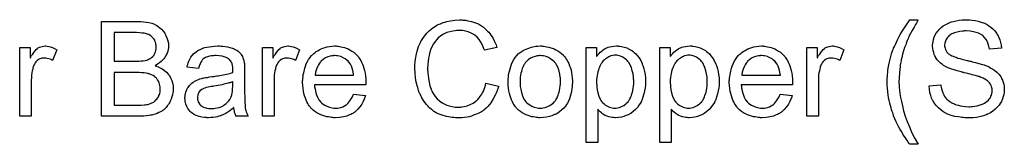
# Model space of a CAD drawing. Extents: x -1.6 to 9, y -2.8 to 5.2.
# Tile 187 of 197: x 7.081 to 7.914, y 2.225 to 2.33. Entities that reach past the tile are written whole.
import ezdxf

# ---------------------------------------------------------------- set-up
doc = ezdxf.new("R2010")
doc.units = 0
doc.layers.add('dfn6-15-57-c_document', color=1, linetype='CONTINUOUS')

msp = doc.modelspace()

# ---------------------------------------------------------------- linework, layer by layer
at = {"layer": 'dfn6-15-57-c_document', "color": 1}
for points in [[(7.182821, 2.328702), (7.183747, 2.328702), (7.185829, 2.32847), (7.188143, 2.328239), (7.190573, 2.327776), (7.193002, 2.327198), (7.195201, 2.326388), (7.195316, 2.326388), (7.195432, 2.326272), (7.196126, 2.325925), (7.197168, 2.325346), (7.198325, 2.324536), (7.199713, 2.323495), (7.201217, 2.322222), (7.202606, 2.320603), (7.203878, 2.318867), (7.203994, 2.318636), (7.204341, 2.317941), (7.20492, 2.317016), (7.205498, 2.315628), (7.206077, 2.314008), (7.206655, 2.312272), (7.207002, 2.310305), (7.207118, 2.308338), (7.207118, 2.308107), (7.207118, 2.307528), (7.207002, 2.306487), (7.206771, 2.305215), (7.206424, 2.30371), (7.205845, 2.302091), (7.205151, 2.300471), (7.204225, 2.298735), (7.20411, 2.298504), (7.203763, 2.298041), (7.203068, 2.297115), (7.202143, 2.29619), (7.200986, 2.295033), (7.199597, 2.29376), (7.197862, 2.292603), (7.195895, 2.291446), (7.196011, 2.291446), (7.196242, 2.291331), (7.196589, 2.291215), (7.197052, 2.290983), (7.19844, 2.290521), (7.20006, 2.289711), (7.201796, 2.288669), (7.203763, 2.287397), (7.205498, 2.285893), (7.207118, 2.284041), (7.207234, 2.28381), (7.207696, 2.283116), (7.208391, 2.282075), (7.209085, 2.280686), (7.209779, 2.278835), (7.210473, 2.276868), (7.210936, 2.274554), (7.211052, 2.272009), (7.211052, 2.271893), (7.211052, 2.271777), (7.211052, 2.271083), (7.210936, 2.269926), (7.210705, 2.268538), (7.210473, 2.266918), (7.21001, 2.265182), (7.209432, 2.263331), (7.208622, 2.26148), (7.208506, 2.261249), (7.208159, 2.26067), (7.207696, 2.25986), (7.207002, 2.258703), (7.206077, 2.257546), (7.205151, 2.256273), (7.203994, 2.255001), (7.202721, 2.253959), (7.202606, 2.253844), (7.202143, 2.253497), (7.201333, 2.253034), (7.200292, 2.252571), (7.199019, 2.251877), (7.197515, 2.251183), (7.195895, 2.250604), (7.193928, 2.250026), (7.193697, 2.250026), (7.193002, 2.249794), (7.191846, 2.249678), (7.190341, 2.249447), (7.18849, 2.249216), (7.186292, 2.248984), (7.183862, 2.248869), (7.181085, 2.248753), (7.150541, 2.248753), (7.150541, 2.328817), (7.182011, 2.328817), (7.182821, 2.328702)], [(7.455063, 2.33009), (7.456104, 2.329974), (7.457377, 2.329859), (7.45865, 2.329743), (7.460154, 2.329396), (7.463278, 2.328702), (7.466749, 2.32766), (7.468484, 2.326966), (7.470104, 2.326156), (7.471724, 2.325115), (7.473344, 2.324074), (7.473459, 2.323958), (7.473691, 2.323842), (7.474154, 2.323495), (7.474732, 2.322917), (7.47531, 2.322338), (7.47612, 2.321528), (7.47693, 2.320603), (7.477856, 2.319677), (7.478782, 2.31852), (7.479707, 2.317132), (7.480748, 2.315743), (7.481674, 2.314239), (7.482484, 2.312504), (7.483409, 2.310768), (7.484104, 2.308917), (7.484798, 2.306834), (7.474385, 2.304405), (7.474385, 2.30452), (7.474269, 2.304752), (7.474038, 2.305215), (7.473806, 2.305793), (7.473575, 2.306487), (7.473228, 2.307413), (7.472302, 2.309264), (7.471145, 2.311347), (7.469757, 2.313429), (7.468021, 2.315396), (7.46617, 2.317132), (7.465939, 2.317363), (7.465245, 2.317826), (7.464088, 2.318404), (7.462583, 2.319214), (7.460617, 2.319908), (7.458418, 2.320603), (7.455757, 2.321065), (7.452865, 2.321181), (7.451939, 2.321181), (7.451361, 2.321065), (7.450551, 2.321065), (7.449625, 2.32095), (7.447427, 2.320603), (7.444997, 2.32014), (7.442452, 2.31933), (7.439791, 2.318173), (7.437361, 2.316669), (7.437245, 2.316669), (7.43713, 2.316437), (7.43632, 2.315859), (7.435278, 2.314933), (7.434006, 2.313545), (7.432502, 2.311809), (7.431113, 2.309843), (7.42984, 2.307413), (7.428683, 2.304752), (7.428683, 2.304636), (7.428568, 2.304405), (7.428452, 2.304057), (7.428336, 2.303479), (7.428105, 2.302785), (7.427873, 2.301975), (7.427526, 2.300008), (7.427064, 2.297694), (7.426601, 2.295149), (7.426369, 2.292372), (7.426254, 2.289364), (7.426254, 2.289248), (7.426254, 2.288901), (7.426254, 2.288322), (7.426254, 2.287628), (7.426369, 2.286818), (7.426369, 2.285777), (7.426485, 2.28462), (7.426601, 2.283347), (7.426948, 2.28057), (7.427526, 2.277562), (7.428221, 2.274554), (7.429146, 2.271546), (7.429146, 2.27143), (7.429262, 2.271199), (7.429493, 2.270852), (7.429725, 2.270273), (7.430419, 2.268885), (7.43146, 2.267265), (7.432733, 2.265414), (7.434353, 2.263447), (7.436204, 2.261711), (7.438402, 2.260091), (7.438518, 2.260091), (7.438749, 2.259976), (7.439096, 2.259744), (7.439559, 2.259513), (7.440138, 2.259282), (7.440832, 2.258934), (7.442452, 2.25824), (7.444534, 2.257546), (7.446848, 2.256968), (7.449394, 2.256505), (7.452055, 2.256389), (7.452865, 2.256389), (7.453559, 2.256505), (7.454369, 2.256505), (7.455179, 2.25662), (7.457261, 2.257083), (7.459691, 2.257662), (7.462121, 2.258587), (7.464666, 2.25986), (7.465939, 2.260554), (7.467096, 2.26148), (7.467212, 2.261596), (7.467327, 2.261711), (7.467674, 2.262058), (7.468137, 2.262405), (7.4686, 2.262984), (7.469178, 2.263678), (7.469873, 2.264372), (7.470451, 2.265298), (7.471145, 2.266339), (7.471955, 2.267496), (7.472649, 2.268653), (7.473344, 2.270042), (7.473922, 2.271546), (7.474501, 2.273166), (7.475079, 2.274901), (7.475542, 2.276752), (7.486186, 2.274091), (7.486186, 2.273976), (7.486071, 2.273513), (7.485839, 2.272818), (7.485492, 2.271893), (7.485145, 2.270852), (7.484682, 2.269579), (7.484104, 2.268191), (7.483409, 2.266686), (7.48179, 2.263447), (7.479707, 2.260207), (7.478434, 2.258587), (7.477162, 2.256968), (7.475773, 2.255579), (7.474154, 2.254191), (7.474038, 2.254075), (7.473806, 2.253844), (7.473228, 2.253612), (7.472649, 2.253149), (7.471724, 2.252571), (7.470798, 2.251992), (7.469525, 2.251414), (7.468253, 2.250836), (7.466749, 2.250141), (7.465129, 2.249563), (7.463393, 2.248984), (7.461542, 2.248406), (7.459575, 2.247943), (7.457493, 2.247712), (7.455294, 2.24748), (7.45298, 2.247365), (7.451708, 2.247365), (7.450782, 2.24748), (7.449741, 2.24748), (7.448468, 2.247596), (7.44708, 2.247827), (7.44546, 2.248059), (7.442105, 2.248637), (7.438634, 2.249563), (7.435163, 2.250836), (7.433543, 2.251645), (7.431923, 2.252571), (7.431807, 2.252687), (7.431576, 2.252802), (7.431113, 2.253149), (7.43065, 2.253612), (7.429956, 2.254075), (7.429146, 2.254769), (7.428221, 2.255579), (7.427295, 2.256505), (7.426369, 2.257546), (7.425328, 2.258587), (7.423245, 2.261249), (7.421279, 2.264372), (7.419543, 2.267843), (7.419543, 2.267959), (7.419312, 2.268306), (7.419196, 2.268885), (7.418849, 2.269579), (7.418618, 2.270505), (7.41827, 2.271662), (7.417808, 2.272934), (7.417461, 2.274323), (7.417113, 2.275827), (7.416651, 2.277562), (7.416072, 2.281149), (7.415609, 2.285198), (7.415378, 2.289364), (7.415378, 2.289479), (7.415378, 2.289942), (7.415378, 2.290636), (7.415494, 2.291446), (7.415494, 2.292603), (7.415609, 2.29376), (7.415725, 2.295264), (7.415956, 2.296768), (7.416535, 2.300124), (7.417345, 2.303826), (7.418502, 2.307528), (7.420122, 2.311115), (7.420237, 2.311231), (7.420353, 2.311578), (7.420584, 2.312041), (7.421047, 2.312619), (7.42151, 2.313429), (7.422088, 2.314355), (7.423593, 2.316437), (7.42556, 2.318751), (7.427873, 2.321065), (7.430535, 2.323379), (7.433658, 2.325346), (7.433774, 2.325462), (7.434121, 2.325578), (7.434584, 2.325809), (7.435163, 2.326156), (7.436088, 2.326503), (7.437014, 2.32685), (7.438171, 2.327313), (7.439444, 2.327776), (7.440832, 2.328239), (7.442336, 2.328702), (7.445576, 2.329396), (7.449278, 2.329974), (7.453096, 2.330206), (7.454253, 2.330206), (7.455063, 2.33009)], [(7.841038, 2.33009), (7.840922, 2.329743), (7.840575, 2.329164), (7.840113, 2.328355), (7.839534, 2.327429), (7.838956, 2.326272), (7.837567, 2.323842), (7.836063, 2.321181), (7.834675, 2.31852), (7.833286, 2.315975), (7.832824, 2.314933), (7.832361, 2.313892), (7.832361, 2.313776), (7.832245, 2.313545), (7.832014, 2.313198), (7.831782, 2.312619), (7.831551, 2.311925), (7.831204, 2.311115), (7.830857, 2.31019), (7.83051, 2.309148), (7.829584, 2.306719), (7.828774, 2.304058), (7.827964, 2.301165), (7.827154, 2.298157), (7.827154, 2.298041), (7.827038, 2.297694), (7.826923, 2.297116), (7.826807, 2.296421), (7.826576, 2.295496), (7.82646, 2.294339), (7.826229, 2.293182), (7.825997, 2.291793), (7.825766, 2.290289), (7.825534, 2.288669), (7.825187, 2.285198), (7.824956, 2.281496), (7.82484, 2.277678), (7.82484, 2.277562), (7.82484, 2.277331), (7.82484, 2.276984), (7.82484, 2.276521), (7.824956, 2.275827), (7.824956, 2.275133), (7.825072, 2.274207), (7.825072, 2.273166), (7.825303, 2.270736), (7.82565, 2.267959), (7.826229, 2.26472), (7.826923, 2.261249), (7.827733, 2.25743), (7.828774, 2.253265), (7.830162, 2.248869), (7.831782, 2.244356), (7.833633, 2.239728), (7.835716, 2.234869), (7.838261, 2.23001), (7.841154, 2.22515), (7.834096, 2.22515), (7.83398, 2.225266), (7.833749, 2.225613), (7.833286, 2.226191), (7.832708, 2.227001), (7.832014, 2.227927), (7.831204, 2.229084), (7.830278, 2.230472), (7.829352, 2.231977), (7.828195, 2.233712), (7.827154, 2.235563), (7.825997, 2.23753), (7.82484, 2.239613), (7.823683, 2.241811), (7.822526, 2.244125), (7.820328, 2.2491), (7.820212, 2.249216), (7.820096, 2.249679), (7.819865, 2.250488), (7.819518, 2.25153), (7.819055, 2.252802), (7.818592, 2.254191), (7.81813, 2.255926), (7.817551, 2.257893), (7.817088, 2.25986), (7.81651, 2.262174), (7.816047, 2.264488), (7.8157, 2.266918), (7.815006, 2.27224), (7.81489, 2.274901), (7.814774, 2.277678), (7.814774, 2.277794), (7.814774, 2.278256), (7.814774, 2.278951), (7.81489, 2.279876), (7.81489, 2.281033), (7.815006, 2.282422), (7.815121, 2.283926), (7.815353, 2.285661), (7.815468, 2.287512), (7.815816, 2.289479), (7.81651, 2.293645), (7.817551, 2.298041), (7.81894, 2.302553), (7.819055, 2.302669), (7.819171, 2.303132), (7.819402, 2.303942), (7.819865, 2.304983), (7.820328, 2.30614), (7.821022, 2.307644), (7.821832, 2.30938), (7.822642, 2.311231), (7.823683, 2.313198), (7.824725, 2.315396), (7.825997, 2.31771), (7.827386, 2.320024), (7.82889, 2.32257), (7.83051, 2.325115), (7.832245, 2.32766), (7.834096, 2.330206), (7.841154, 2.330206), (7.841038, 2.33009)], [(7.883731, 2.33009), (7.884541, 2.33009), (7.88674, 2.329859), (7.889169, 2.329512), (7.891715, 2.328933), (7.894492, 2.328239), (7.897037, 2.327313), (7.897153, 2.327313), (7.897384, 2.327198), (7.897731, 2.326966), (7.898194, 2.326735), (7.899351, 2.326156), (7.900855, 2.325115), (7.902591, 2.323958), (7.904326, 2.322454), (7.905946, 2.320718), (7.90745, 2.318751), (7.90745, 2.318636), (7.907566, 2.31852), (7.907797, 2.318173), (7.908029, 2.317826), (7.908607, 2.316669), (7.909301, 2.315165), (7.910111, 2.313314), (7.91069, 2.311115), (7.911268, 2.308801), (7.911499, 2.306256), (7.901318, 2.305446), (7.901318, 2.305562), (7.901318, 2.305793), (7.901202, 2.30614), (7.901087, 2.306719), (7.900739, 2.307991), (7.900277, 2.309727), (7.899582, 2.311578), (7.898541, 2.313429), (7.897268, 2.315165), (7.895649, 2.316785), (7.895417, 2.3169), (7.894839, 2.317363), (7.893682, 2.318057), (7.892178, 2.318751), (7.890211, 2.319446), (7.887897, 2.32014), (7.885004, 2.320603), (7.881765, 2.320718), (7.880145, 2.320718), (7.879451, 2.320603), (7.878525, 2.320487), (7.876442, 2.320256), (7.874128, 2.319793), (7.871814, 2.319214), (7.869616, 2.318289), (7.86869, 2.31771), (7.867765, 2.317132), (7.867533, 2.317016), (7.867071, 2.316553), (7.866377, 2.315743), (7.865682, 2.314818), (7.864872, 2.313545), (7.864178, 2.312157), (7.863715, 2.310537), (7.863484, 2.308686), (7.863484, 2.308454), (7.863484, 2.307991), (7.8636, 2.307182), (7.863831, 2.306256), (7.864178, 2.305099), (7.864757, 2.303942), (7.865451, 2.302785), (7.866492, 2.301628), (7.866608, 2.301512), (7.867186, 2.301165), (7.867649, 2.300818), (7.868112, 2.300587), (7.868806, 2.30024), (7.869616, 2.299777), (7.870657, 2.29943), (7.871814, 2.298967), (7.873087, 2.298504), (7.874591, 2.297925), (7.876211, 2.297463), (7.878062, 2.296884), (7.880145, 2.296421), (7.882459, 2.295843), (7.882574, 2.295843), (7.883037, 2.295727), (7.883731, 2.295611), (7.884541, 2.29538), (7.885583, 2.295149), (7.886855, 2.294802), (7.888128, 2.294454), (7.889516, 2.294107), (7.892525, 2.293298), (7.895417, 2.292488), (7.896806, 2.292025), (7.898078, 2.291562), (7.899235, 2.291215), (7.900161, 2.290752), (7.900277, 2.290752), (7.900508, 2.290636), (7.900855, 2.290405), (7.901318, 2.290174), (7.902591, 2.289479), (7.904095, 2.288554), (7.90583, 2.287281), (7.907566, 2.285893), (7.909185, 2.284273), (7.910574, 2.282537), (7.91069, 2.282306), (7.911152, 2.281727), (7.911615, 2.280686), (7.912309, 2.279298), (7.912888, 2.277678), (7.913466, 2.275711), (7.913814, 2.273513), (7.913929, 2.271199), (7.913929, 2.271083), (7.913929, 2.270967), (7.913929, 2.27062), (7.913929, 2.270157), (7.913698, 2.268885), (7.913466, 2.267265), (7.913004, 2.265414), (7.912425, 2.263447), (7.911499, 2.261364), (7.910227, 2.259166), (7.910227, 2.25905), (7.910111, 2.258935), (7.909533, 2.25824), (7.908723, 2.257199), (7.907566, 2.256042), (7.906062, 2.254654), (7.90421, 2.25315), (7.902128, 2.251761), (7.899698, 2.250488), (7.899582, 2.250488), (7.899351, 2.250373), (7.899004, 2.250257), (7.898541, 2.250026), (7.897847, 2.249794), (7.897037, 2.249447), (7.895186, 2.248984), (7.892988, 2.248406), (7.890326, 2.247827), (7.887434, 2.24748), (7.88431, 2.247365), (7.882459, 2.247365), (7.881533, 2.24748), (7.880492, 2.24748), (7.879335, 2.247596), (7.877947, 2.247712), (7.875054, 2.248175), (7.872046, 2.248637), (7.869038, 2.249447), (7.866145, 2.250488), (7.866029, 2.250488), (7.865798, 2.250604), (7.865451, 2.250836), (7.864988, 2.251067), (7.8636, 2.251761), (7.86198, 2.252802), (7.860129, 2.254191), (7.858162, 2.255811), (7.856311, 2.257778), (7.854575, 2.259976), (7.854575, 2.260092), (7.854344, 2.260323), (7.854228, 2.26067), (7.853881, 2.261133), (7.85365, 2.261711), (7.853302, 2.262406), (7.852493, 2.264141), (7.851683, 2.266339), (7.850988, 2.268769), (7.850526, 2.271546), (7.850294, 2.274438), (7.860244, 2.275364), (7.860244, 2.275248), (7.860244, 2.275133), (7.86036, 2.274785), (7.86036, 2.274323), (7.860592, 2.273281), (7.860939, 2.271777), (7.861401, 2.270273), (7.861864, 2.268538), (7.862674, 2.266918), (7.863484, 2.265414), (7.8636, 2.265298), (7.863947, 2.264835), (7.864525, 2.264025), (7.865451, 2.263215), (7.866608, 2.262174), (7.867881, 2.261133), (7.869616, 2.260092), (7.871467, 2.259166), (7.871583, 2.259166), (7.871699, 2.25905), (7.872046, 2.258935), (7.872393, 2.258819), (7.87355, 2.258472), (7.875054, 2.258009), (7.876905, 2.257546), (7.878988, 2.257199), (7.881302, 2.256968), (7.883847, 2.256852), (7.884889, 2.256852), (7.886046, 2.256968), (7.887434, 2.257083), (7.889054, 2.257315), (7.890905, 2.257546), (7.892756, 2.258009), (7.894492, 2.258588), (7.894723, 2.258703), (7.895301, 2.258935), (7.896111, 2.259397), (7.897153, 2.25986), (7.898194, 2.26067), (7.899351, 2.26148), (7.900508, 2.262406), (7.901434, 2.263563), (7.901549, 2.263678), (7.901781, 2.264141), (7.902128, 2.26472), (7.902591, 2.265645), (7.903053, 2.266571), (7.9034, 2.267728), (7.903632, 2.269001), (7.903748, 2.270389), (7.903748, 2.270505), (7.903748, 2.271083), (7.903632, 2.271777), (7.903516, 2.272703), (7.903169, 2.273628), (7.902822, 2.274785), (7.902243, 2.275943), (7.901434, 2.276984), (7.901318, 2.277099), (7.900971, 2.277447), (7.900508, 2.277909), (7.899698, 2.278604), (7.898773, 2.279298), (7.8975, 2.280108), (7.895996, 2.280918), (7.89426, 2.281612), (7.894145, 2.281727), (7.893566, 2.281843), (7.89264, 2.28219), (7.892062, 2.282306), (7.891252, 2.282537), (7.890442, 2.282885), (7.889401, 2.283116), (7.888244, 2.283463), (7.886855, 2.28381), (7.885467, 2.284157), (7.883847, 2.28462), (7.881996, 2.285083), (7.880029, 2.285546), (7.879913, 2.285546), (7.879566, 2.285661), (7.878988, 2.285777), (7.878294, 2.286008), (7.877368, 2.28624), (7.876327, 2.286471), (7.874013, 2.287165), (7.871467, 2.287975), (7.868806, 2.288785), (7.866492, 2.289595), (7.865451, 2.290058), (7.864525, 2.290521), (7.86441, 2.290521), (7.864294, 2.290636), (7.8636, 2.291099), (7.862558, 2.291678), (7.861401, 2.292603), (7.860013, 2.293645), (7.858625, 2.294917), (7.857236, 2.296421), (7.856079, 2.298041), (7.855963, 2.298273), (7.855616, 2.298851), (7.855154, 2.299777), (7.854691, 2.300934), (7.854228, 2.302438), (7.853765, 2.304173), (7.853418, 2.306024), (7.853302, 2.307991), (7.853302, 2.308107), (7.853302, 2.308223), (7.853302, 2.30857), (7.853302, 2.309033), (7.853534, 2.31019), (7.853765, 2.311694), (7.854112, 2.313429), (7.854691, 2.315396), (7.855501, 2.317363), (7.856658, 2.31933), (7.856658, 2.319446), (7.856773, 2.319561), (7.857352, 2.320256), (7.858162, 2.321181), (7.859203, 2.322338), (7.860592, 2.323611), (7.862327, 2.324999), (7.86441, 2.326272), (7.866724, 2.327429), (7.866839, 2.327429), (7.867071, 2.327545), (7.867418, 2.32766), (7.867881, 2.327892), (7.868459, 2.328123), (7.869269, 2.328355), (7.871005, 2.328817), (7.873203, 2.32928), (7.875748, 2.329743), (7.878409, 2.33009), (7.881417, 2.330206), (7.882922, 2.330206), (7.883731, 2.33009)], [(7.18016, 2.31933), (7.161185, 2.31933), (7.161185, 2.295264), (7.180854, 2.295264), (7.182358, 2.29538), (7.183978, 2.295496), (7.185598, 2.295611), (7.187217, 2.295843), (7.18849, 2.296074), (7.188722, 2.29619), (7.189184, 2.296306), (7.189879, 2.296653), (7.190804, 2.297115), (7.19173, 2.297578), (7.192771, 2.298273), (7.193812, 2.299198), (7.194622, 2.300124), (7.194738, 2.300239), (7.194969, 2.300586), (7.195316, 2.301281), (7.195664, 2.302091), (7.196011, 2.303016), (7.196358, 2.304173), (7.196589, 2.305562), (7.196705, 2.307066), (7.196705, 2.307297), (7.196705, 2.30776), (7.196589, 2.308454), (7.196474, 2.30938), (7.196242, 2.310537), (7.195895, 2.311694), (7.195432, 2.312851), (7.194738, 2.314008), (7.194622, 2.314123), (7.194391, 2.31447), (7.193928, 2.315049), (7.19335, 2.315628), (7.19254, 2.316322), (7.191614, 2.317016), (7.190457, 2.31771), (7.189184, 2.318173), (7.189069, 2.318173), (7.18849, 2.318404), (7.18768, 2.31852), (7.186408, 2.318751), (7.184672, 2.318983), (7.182705, 2.319098), (7.18016, 2.31933)], [(7.104492, 2.307991), (7.105765, 2.30776), (7.107269, 2.307297), (7.108889, 2.306718), (7.11074, 2.305909), (7.112707, 2.304867), (7.10912, 2.295843), (7.109004, 2.295958), (7.108542, 2.29619), (7.107847, 2.296537), (7.106922, 2.296884), (7.10588, 2.297231), (7.104608, 2.297578), (7.103335, 2.29781), (7.102062, 2.297925), (7.101484, 2.297925), (7.100905, 2.29781), (7.100095, 2.297694), (7.099285, 2.297463), (7.098244, 2.297115), (7.097203, 2.296653), (7.096277, 2.295958), (7.096162, 2.295843), (7.095815, 2.295611), (7.095467, 2.295148), (7.094889, 2.29457), (7.09431, 2.29376), (7.093732, 2.292834), (7.093153, 2.291793), (7.092691, 2.290521), (7.092575, 2.290289), (7.092459, 2.289595), (7.092228, 2.288554), (7.091881, 2.287165), (7.091534, 2.28543), (7.091302, 2.283463), (7.091186, 2.28138), (7.091071, 2.279066), (7.091071, 2.248753), (7.081236, 2.248753), (7.081236, 2.306834), (7.090145, 2.306834), (7.090145, 2.298041), (7.090261, 2.298157), (7.090724, 2.298967), (7.091302, 2.300008), (7.092228, 2.301281), (7.093153, 2.302553), (7.094195, 2.303942), (7.095236, 2.305099), (7.096277, 2.306024), (7.096393, 2.30614), (7.09674, 2.306371), (7.097434, 2.306718), (7.098128, 2.307066), (7.099054, 2.307413), (7.100211, 2.30776), (7.101368, 2.307991), (7.102641, 2.308107), (7.103451, 2.308107), (7.104492, 2.307991)], [(7.251431, 2.307991), (7.253167, 2.307876), (7.255133, 2.307644), (7.2571, 2.307297), (7.259067, 2.306834), (7.260918, 2.306256), (7.26115, 2.30614), (7.261728, 2.305909), (7.262538, 2.305562), (7.263579, 2.305099), (7.264736, 2.304405), (7.265894, 2.30371), (7.266935, 2.302785), (7.26786, 2.301859), (7.267976, 2.301744), (7.268208, 2.301396), (7.268555, 2.300818), (7.269017, 2.300124), (7.269596, 2.299082), (7.270059, 2.298041), (7.270521, 2.296768), (7.270869, 2.295264), (7.270869, 2.295149), (7.270984, 2.294802), (7.2711, 2.294107), (7.271216, 2.293182), (7.271216, 2.291909), (7.271331, 2.290405), (7.271447, 2.288438), (7.271447, 2.28624), (7.271447, 2.27305), (7.271447, 2.272934), (7.271447, 2.272471), (7.271447, 2.271777), (7.271447, 2.270852), (7.271447, 2.26981), (7.271447, 2.268538), (7.271563, 2.265761), (7.271563, 2.262868), (7.271678, 2.259976), (7.271794, 2.258703), (7.271794, 2.257546), (7.27191, 2.256505), (7.272026, 2.255695), (7.272026, 2.255579), (7.272141, 2.255116), (7.272257, 2.254422), (7.272604, 2.253497), (7.272836, 2.252455), (7.273298, 2.251298), (7.273877, 2.250026), (7.274455, 2.248753), (7.264158, 2.248753), (7.264042, 2.248869), (7.263927, 2.249331), (7.263695, 2.24991), (7.263348, 2.250836), (7.263001, 2.251877), (7.26277, 2.253149), (7.262538, 2.254538), (7.262307, 2.256042), (7.262191, 2.256042), (7.262075, 2.255811), (7.261381, 2.255232), (7.26034, 2.254422), (7.258952, 2.253381), (7.257216, 2.25234), (7.25548, 2.251183), (7.253629, 2.250141), (7.251662, 2.249331), (7.251431, 2.249216), (7.250737, 2.2491), (7.249695, 2.248753), (7.248423, 2.248406), (7.246803, 2.248059), (7.244952, 2.247827), (7.242869, 2.247596), (7.240787, 2.24748), (7.239861, 2.24748), (7.239167, 2.247596), (7.238357, 2.247596), (7.237431, 2.247712), (7.235349, 2.248059), (7.233035, 2.248637), (7.230489, 2.249447), (7.228175, 2.250604), (7.226093, 2.252108), (7.225861, 2.25234), (7.225283, 2.252918), (7.224473, 2.253959), (7.223547, 2.255348), (7.222622, 2.257083), (7.221812, 2.25905), (7.221233, 2.26148), (7.221118, 2.262637), (7.221002, 2.264025), (7.221002, 2.264257), (7.221002, 2.26472), (7.221118, 2.265529), (7.221233, 2.266571), (7.221465, 2.267843), (7.221812, 2.269116), (7.222275, 2.270505), (7.222853, 2.271777), (7.222969, 2.271893), (7.2232, 2.272356), (7.223663, 2.27305), (7.224242, 2.27386), (7.224936, 2.274785), (7.225861, 2.275711), (7.226787, 2.276637), (7.227944, 2.277447), (7.22806, 2.277562), (7.228522, 2.277794), (7.229101, 2.278256), (7.230026, 2.278719), (7.231068, 2.279182), (7.232341, 2.27976), (7.233613, 2.280223), (7.235117, 2.280686), (7.235233, 2.280686), (7.235696, 2.280802), (7.23639, 2.281033), (7.237316, 2.281149), (7.238473, 2.28138), (7.239977, 2.281612), (7.241712, 2.281959), (7.243795, 2.28219), (7.24391, 2.28219), (7.244373, 2.282306), (7.244952, 2.282306), (7.245762, 2.282422), (7.246687, 2.282537), (7.247844, 2.282769), (7.249117, 2.282884), (7.250505, 2.283116), (7.253282, 2.283694), (7.25629, 2.284273), (7.258952, 2.284967), (7.260224, 2.285314), (7.261381, 2.285661), (7.261381, 2.285777), (7.261381, 2.286008), (7.261497, 2.286702), (7.261497, 2.287512), (7.261497, 2.287975), (7.261497, 2.288207), (7.261497, 2.288322), (7.261497, 2.288438), (7.261497, 2.289132), (7.261381, 2.290289), (7.26115, 2.291562), (7.260803, 2.29295), (7.260224, 2.294339), (7.25953, 2.295611), (7.258604, 2.296653), (7.258489, 2.296768), (7.25791, 2.297231), (7.256985, 2.297694), (7.255828, 2.298388), (7.254208, 2.298967), (7.252357, 2.299545), (7.250043, 2.299892), (7.247382, 2.300008), (7.246225, 2.300008), (7.245068, 2.299892), (7.243448, 2.299661), (7.241828, 2.29943), (7.240092, 2.298967), (7.238473, 2.298388), (7.237084, 2.297578), (7.236968, 2.297463), (7.236506, 2.297115), (7.235927, 2.296537), (7.235233, 2.295611), (7.234539, 2.294454), (7.233729, 2.29295), (7.233035, 2.291099), (7.232341, 2.289017), (7.222737, 2.290289), (7.222737, 2.290405), (7.222853, 2.290521), (7.222853, 2.290868), (7.222969, 2.291331), (7.223316, 2.292372), (7.223779, 2.293876), (7.224357, 2.29538), (7.225051, 2.297), (7.225977, 2.29862), (7.227018, 2.300124), (7.227134, 2.300239), (7.227597, 2.300702), (7.228291, 2.301396), (7.229217, 2.302322), (7.230489, 2.303248), (7.231993, 2.304173), (7.233729, 2.305215), (7.235696, 2.306024), (7.235811, 2.306024), (7.235927, 2.30614), (7.236274, 2.306256), (7.236737, 2.306372), (7.237894, 2.306719), (7.239514, 2.307066), (7.241365, 2.307413), (7.243679, 2.30776), (7.246109, 2.307991), (7.248886, 2.308107), (7.250158, 2.308107), (7.251431, 2.307991)], [(7.309744, 2.307991), (7.311016, 2.30776), (7.312521, 2.307297), (7.31414, 2.306719), (7.315992, 2.305909), (7.317958, 2.304867), (7.314372, 2.295843), (7.314256, 2.295959), (7.313793, 2.29619), (7.313099, 2.296537), (7.312173, 2.296884), (7.311132, 2.297231), (7.309859, 2.297578), (7.308587, 2.29781), (7.307314, 2.297925), (7.306736, 2.297925), (7.306157, 2.29781), (7.305347, 2.297694), (7.304537, 2.297463), (7.303496, 2.297115), (7.302455, 2.296653), (7.301529, 2.295959), (7.301413, 2.295843), (7.301066, 2.295611), (7.300719, 2.295149), (7.300141, 2.29457), (7.299562, 2.29376), (7.298984, 2.292835), (7.298405, 2.291793), (7.297942, 2.290521), (7.297827, 2.290289), (7.297711, 2.289595), (7.29748, 2.288554), (7.297132, 2.287165), (7.296785, 2.28543), (7.296554, 2.283463), (7.296438, 2.28138), (7.296323, 2.279066), (7.296323, 2.248753), (7.286488, 2.248753), (7.286488, 2.306834), (7.295397, 2.306834), (7.295397, 2.298041), (7.295513, 2.298157), (7.295975, 2.298967), (7.296554, 2.300008), (7.29748, 2.301281), (7.298405, 2.302553), (7.299447, 2.303942), (7.300488, 2.305099), (7.301529, 2.306024), (7.301645, 2.30614), (7.301992, 2.306372), (7.302686, 2.306719), (7.30338, 2.307066), (7.304306, 2.307413), (7.305463, 2.30776), (7.30662, 2.307991), (7.307893, 2.308107), (7.308703, 2.308107), (7.309744, 2.307991)], [(7.349545, 2.307991), (7.35047, 2.307876), (7.351627, 2.307644), (7.3529, 2.307413), (7.354404, 2.307066), (7.355792, 2.306719), (7.357412, 2.30614), (7.358916, 2.305562), (7.360536, 2.304752), (7.362156, 2.303826), (7.363776, 2.302785), (7.36528, 2.301512), (7.366668, 2.300124), (7.366784, 2.300008), (7.367015, 2.299777), (7.367362, 2.299314), (7.367825, 2.29862), (7.368404, 2.29781), (7.368982, 2.296884), (7.369676, 2.295727), (7.370371, 2.294339), (7.371065, 2.292835), (7.371759, 2.291215), (7.372337, 2.289364), (7.372916, 2.287397), (7.373379, 2.285198), (7.373726, 2.282884), (7.373957, 2.280455), (7.374073, 2.277794), (7.374073, 2.277678), (7.374073, 2.277215), (7.374073, 2.276405), (7.373957, 2.275248), (7.33057, 2.275248), (7.33057, 2.275133), (7.33057, 2.274785), (7.330685, 2.274323), (7.330685, 2.273628), (7.330801, 2.272818), (7.331033, 2.271893), (7.33138, 2.26981), (7.332074, 2.267496), (7.332999, 2.264951), (7.334272, 2.262637), (7.335892, 2.260554), (7.336008, 2.260554), (7.336123, 2.260323), (7.336818, 2.259744), (7.337859, 2.258934), (7.339247, 2.258125), (7.341099, 2.257199), (7.343181, 2.256389), (7.345495, 2.255811), (7.346768, 2.255695), (7.348156, 2.255579), (7.349082, 2.255579), (7.350123, 2.255695), (7.351396, 2.255926), (7.352784, 2.256273), (7.354404, 2.256736), (7.355908, 2.25743), (7.357412, 2.258356), (7.357528, 2.258472), (7.358106, 2.258934), (7.358801, 2.259629), (7.35961, 2.260554), (7.360536, 2.261827), (7.361577, 2.263447), (7.362619, 2.265298), (7.363544, 2.267496), (7.373726, 2.266224), (7.373726, 2.266108), (7.37361, 2.265876), (7.373494, 2.265414), (7.373263, 2.26472), (7.372916, 2.264025), (7.372569, 2.2631), (7.371643, 2.261133), (7.370486, 2.258934), (7.368867, 2.25662), (7.367015, 2.254422), (7.364701, 2.25234), (7.364586, 2.25234), (7.364354, 2.252108), (7.364007, 2.251877), (7.363544, 2.25153), (7.36285, 2.251183), (7.362156, 2.250836), (7.36123, 2.250373), (7.360189, 2.24991), (7.359032, 2.249447), (7.357875, 2.248984), (7.354983, 2.24829), (7.351743, 2.247712), (7.348156, 2.24748), (7.346883, 2.24748), (7.346074, 2.247596), (7.345032, 2.247712), (7.34376, 2.247943), (7.342371, 2.248174), (7.340867, 2.248406), (7.337627, 2.249331), (7.335892, 2.250026), (7.334272, 2.25072), (7.332537, 2.251645), (7.330917, 2.252687), (7.329413, 2.253844), (7.327909, 2.255232), (7.327793, 2.255348), (7.327562, 2.255579), (7.327215, 2.256042), (7.326752, 2.256736), (7.326173, 2.257546), (7.325595, 2.258472), (7.3249, 2.259629), (7.324206, 2.260901), (7.323512, 2.262405), (7.322818, 2.264025), (7.322239, 2.265876), (7.321661, 2.267843), (7.321198, 2.269926), (7.320851, 2.27224), (7.32062, 2.27467), (7.320504, 2.277215), (7.320504, 2.277331), (7.320504, 2.277909), (7.320504, 2.278604), (7.32062, 2.279645), (7.320735, 2.280918), (7.320851, 2.282306), (7.321082, 2.283926), (7.32143, 2.285546), (7.322355, 2.289248), (7.322934, 2.291099), (7.323628, 2.293066), (7.324553, 2.294917), (7.325595, 2.296653), (7.326752, 2.298388), (7.328024, 2.300008), (7.32814, 2.300124), (7.328372, 2.300355), (7.328834, 2.300702), (7.329413, 2.301281), (7.330107, 2.301859), (7.331033, 2.302553), (7.332074, 2.303363), (7.333347, 2.304057), (7.334619, 2.304867), (7.336123, 2.305562), (7.337743, 2.306256), (7.339479, 2.306834), (7.34133, 2.307413), (7.343297, 2.30776), (7.345379, 2.307991), (7.347578, 2.308107), (7.348735, 2.308107), (7.349545, 2.307991)], [(7.523442, 2.307991), (7.524483, 2.307876), (7.52564, 2.307644), (7.526913, 2.307413), (7.528417, 2.307181), (7.531541, 2.30614), (7.53316, 2.305562), (7.53478, 2.304752), (7.5364, 2.303942), (7.53802, 2.302785), (7.539524, 2.301628), (7.541028, 2.300239), (7.541144, 2.300124), (7.541375, 2.299892), (7.541722, 2.29943), (7.542185, 2.298851), (7.542764, 2.298041), (7.543458, 2.297), (7.544152, 2.295843), (7.544846, 2.29457), (7.54554, 2.293182), (7.546235, 2.291446), (7.546929, 2.289711), (7.547507, 2.287744), (7.54797, 2.285661), (7.548317, 2.283463), (7.548549, 2.281149), (7.548664, 2.278604), (7.548664, 2.278488), (7.548664, 2.278141), (7.548664, 2.277562), (7.548664, 2.276752), (7.548549, 2.275827), (7.548433, 2.27467), (7.548433, 2.273513), (7.548202, 2.27224), (7.547854, 2.269347), (7.54716, 2.266455), (7.54635, 2.263562), (7.545193, 2.260901), (7.545193, 2.260786), (7.545078, 2.26067), (7.544846, 2.260323), (7.544615, 2.25986), (7.543805, 2.258703), (7.542764, 2.257315), (7.541375, 2.255695), (7.53964, 2.254075), (7.537673, 2.252455), (7.535359, 2.250951), (7.535243, 2.250951), (7.535127, 2.250836), (7.53478, 2.250604), (7.534202, 2.250373), (7.533623, 2.250141), (7.532929, 2.24991), (7.531194, 2.249216), (7.529227, 2.248637), (7.526797, 2.248059), (7.524252, 2.247596), (7.521475, 2.24748), (7.520318, 2.24748), (7.519392, 2.247596), (7.518351, 2.247712), (7.517194, 2.247943), (7.515806, 2.248174), (7.514417, 2.248406), (7.511293, 2.249331), (7.509558, 2.250026), (7.507938, 2.25072), (7.506318, 2.251645), (7.504698, 2.252687), (7.503194, 2.253844), (7.50169, 2.255232), (7.501574, 2.255348), (7.501343, 2.255579), (7.500996, 2.256042), (7.500533, 2.256736), (7.499955, 2.257546), (7.499376, 2.258472), (7.498682, 2.259629), (7.497988, 2.261017), (7.497293, 2.262521), (7.496599, 2.264257), (7.496021, 2.266108), (7.495442, 2.268075), (7.49498, 2.270273), (7.494632, 2.272587), (7.494401, 2.275133), (7.494285, 2.277794), (7.494285, 2.278025), (7.494285, 2.278488), (7.494401, 2.279298), (7.494401, 2.280455), (7.494517, 2.281727), (7.494748, 2.283347), (7.49498, 2.284967), (7.495442, 2.286818), (7.495905, 2.288669), (7.496484, 2.290636), (7.497178, 2.292719), (7.498103, 2.294686), (7.499029, 2.296537), (7.500302, 2.298388), (7.501574, 2.300124), (7.503194, 2.301628), (7.50331, 2.301744), (7.503541, 2.301859), (7.504004, 2.302206), (7.504583, 2.302669), (7.505277, 2.303132), (7.506202, 2.30371), (7.507128, 2.304289), (7.508285, 2.304867), (7.509558, 2.305446), (7.510946, 2.306024), (7.51407, 2.307066), (7.517657, 2.307876), (7.519508, 2.307991), (7.521475, 2.308107), (7.522632, 2.308107), (7.523442, 2.307991)], [(7.587771, 2.307991), (7.588581, 2.307876), (7.590316, 2.307644), (7.592399, 2.307181), (7.594597, 2.306487), (7.596796, 2.305446), (7.598994, 2.304173), (7.599109, 2.304173), (7.599225, 2.303942), (7.599919, 2.303479), (7.600961, 2.302553), (7.602233, 2.301396), (7.603622, 2.299892), (7.60501, 2.298041), (7.606399, 2.295843), (7.607556, 2.293413), (7.607556, 2.293297), (7.607671, 2.293066), (7.607787, 2.292719), (7.608018, 2.292256), (7.60825, 2.291562), (7.608481, 2.290752), (7.60906, 2.288901), (7.609638, 2.286587), (7.610101, 2.284041), (7.610448, 2.281149), (7.610564, 2.278141), (7.610564, 2.278025), (7.610564, 2.277794), (7.610564, 2.277331), (7.610564, 2.276637), (7.610448, 2.275827), (7.610448, 2.274901), (7.610217, 2.272818), (7.609754, 2.270273), (7.609175, 2.267612), (7.608365, 2.264835), (7.607324, 2.262058), (7.607324, 2.261943), (7.607208, 2.261711), (7.606977, 2.261364), (7.606746, 2.260901), (7.605936, 2.259629), (7.604895, 2.258009), (7.603622, 2.256273), (7.602002, 2.254538), (7.600151, 2.252802), (7.597953, 2.251183), (7.597837, 2.251183), (7.597721, 2.251067), (7.597374, 2.250836), (7.596911, 2.250604), (7.595754, 2.250026), (7.594134, 2.249331), (7.592167, 2.248637), (7.590085, 2.248059), (7.587655, 2.247596), (7.585225, 2.24748), (7.584416, 2.24748), (7.58349, 2.247596), (7.582333, 2.247712), (7.580945, 2.247943), (7.57944, 2.24829), (7.577936, 2.248753), (7.576432, 2.249447), (7.576317, 2.249563), (7.575738, 2.249794), (7.575044, 2.250257), (7.574118, 2.250951), (7.573193, 2.251645), (7.572036, 2.252571), (7.570994, 2.253612), (7.570069, 2.254769), (7.570069, 2.226539), (7.560234, 2.226539), (7.560234, 2.306834), (7.569143, 2.306834), (7.569143, 2.299198), (7.569259, 2.29943), (7.569722, 2.299892), (7.5703, 2.300702), (7.571226, 2.301628), (7.572267, 2.302785), (7.573424, 2.303826), (7.574812, 2.304867), (7.576201, 2.305793), (7.576432, 2.305909), (7.576895, 2.30614), (7.577821, 2.306487), (7.578978, 2.30695), (7.580366, 2.307413), (7.581986, 2.30776), (7.583837, 2.307991), (7.58592, 2.308107), (7.587192, 2.308107), (7.587771, 2.307991)], [(7.650017, 2.307991), (7.650827, 2.307876), (7.652563, 2.307644), (7.654645, 2.307181), (7.656844, 2.306487), (7.659042, 2.305446), (7.66124, 2.304173), (7.661356, 2.304173), (7.661472, 2.303942), (7.662166, 2.303479), (7.663207, 2.302553), (7.66448, 2.301396), (7.665868, 2.299892), (7.667257, 2.298041), (7.668645, 2.295843), (7.669802, 2.293413), (7.669802, 2.293297), (7.669918, 2.293066), (7.670034, 2.292719), (7.670265, 2.292256), (7.670496, 2.291562), (7.670728, 2.290752), (7.671306, 2.288901), (7.671885, 2.286587), (7.672348, 2.284041), (7.672695, 2.281149), (7.67281, 2.278141), (7.67281, 2.278025), (7.67281, 2.277794), (7.67281, 2.277331), (7.67281, 2.276637), (7.672695, 2.275827), (7.672695, 2.274901), (7.672463, 2.272818), (7.672001, 2.270273), (7.671422, 2.267612), (7.670612, 2.264835), (7.669571, 2.262058), (7.669571, 2.261943), (7.669455, 2.261711), (7.669224, 2.261364), (7.668992, 2.260901), (7.668182, 2.259629), (7.667141, 2.258009), (7.665868, 2.256273), (7.664249, 2.254538), (7.662397, 2.252802), (7.660199, 2.251183), (7.660083, 2.251183), (7.659968, 2.251067), (7.659621, 2.250836), (7.659158, 2.250604), (7.658001, 2.250026), (7.656381, 2.249331), (7.654414, 2.248637), (7.652332, 2.248059), (7.649902, 2.247596), (7.647472, 2.24748), (7.646662, 2.24748), (7.645737, 2.247596), (7.64458, 2.247712), (7.643191, 2.247943), (7.641687, 2.24829), (7.640183, 2.248753), (7.638679, 2.249447), (7.638563, 2.249563), (7.637985, 2.249794), (7.637291, 2.250257), (7.636365, 2.250951), (7.635439, 2.251645), (7.634282, 2.252571), (7.633241, 2.253612), (7.632315, 2.254769), (7.632315, 2.226539), (7.622481, 2.226539), (7.622481, 2.306834), (7.63139, 2.306834), (7.63139, 2.299198), (7.631506, 2.29943), (7.631968, 2.299892), (7.632547, 2.300702), (7.633472, 2.301628), (7.634514, 2.302785), (7.635671, 2.303826), (7.637059, 2.304867), (7.638448, 2.305793), (7.638679, 2.305909), (7.639142, 2.30614), (7.640067, 2.306487), (7.641224, 2.30695), (7.642613, 2.307413), (7.644233, 2.30776), (7.646084, 2.307991), (7.648166, 2.308107), (7.649439, 2.308107), (7.650017, 2.307991)], [(7.710413, 2.307991), (7.711338, 2.307876), (7.712495, 2.307644), (7.713768, 2.307413), (7.715272, 2.307066), (7.716661, 2.306719), (7.71828, 2.30614), (7.719785, 2.305562), (7.721404, 2.304752), (7.723024, 2.303826), (7.724644, 2.302785), (7.726148, 2.301512), (7.727537, 2.300124), (7.727652, 2.300008), (7.727884, 2.299777), (7.728231, 2.299314), (7.728694, 2.29862), (7.729272, 2.29781), (7.72985, 2.296884), (7.730545, 2.295727), (7.731239, 2.294339), (7.731933, 2.292835), (7.732627, 2.291215), (7.733206, 2.289364), (7.733784, 2.287397), (7.734247, 2.285198), (7.734594, 2.282884), (7.734826, 2.280455), (7.734941, 2.277794), (7.734941, 2.277678), (7.734941, 2.277215), (7.734941, 2.276405), (7.734826, 2.275248), (7.691438, 2.275248), (7.691438, 2.275133), (7.691438, 2.274785), (7.691554, 2.274323), (7.691554, 2.273628), (7.691669, 2.272818), (7.691901, 2.271893), (7.692248, 2.26981), (7.692942, 2.267496), (7.693868, 2.264951), (7.695141, 2.262637), (7.69676, 2.260554), (7.696876, 2.260554), (7.696992, 2.260323), (7.697686, 2.259744), (7.698727, 2.258934), (7.700116, 2.258125), (7.701967, 2.257199), (7.704049, 2.256389), (7.706363, 2.255811), (7.707636, 2.255695), (7.709025, 2.255579), (7.70995, 2.255579), (7.710991, 2.255695), (7.712264, 2.255926), (7.713653, 2.256273), (7.715272, 2.256736), (7.716776, 2.25743), (7.71828, 2.258356), (7.718396, 2.258472), (7.718975, 2.258934), (7.719669, 2.259629), (7.720479, 2.260554), (7.721404, 2.261827), (7.722446, 2.263447), (7.723487, 2.265298), (7.724413, 2.267496), (7.734594, 2.266224), (7.734594, 2.266108), (7.734479, 2.265876), (7.734363, 2.265414), (7.734131, 2.26472), (7.733784, 2.264025), (7.733437, 2.2631), (7.732512, 2.261133), (7.731355, 2.258934), (7.729735, 2.25662), (7.727884, 2.254422), (7.72557, 2.25234), (7.725454, 2.25234), (7.725222, 2.252108), (7.724875, 2.251877), (7.724413, 2.25153), (7.723718, 2.251183), (7.723024, 2.250836), (7.722099, 2.250373), (7.721057, 2.24991), (7.7199, 2.249447), (7.718743, 2.248984), (7.715851, 2.24829), (7.712611, 2.247712), (7.709025, 2.24748), (7.707752, 2.24748), (7.706942, 2.247596), (7.705901, 2.247712), (7.704628, 2.247943), (7.703239, 2.248174), (7.701735, 2.248406), (7.698496, 2.249331), (7.69676, 2.250026), (7.695141, 2.25072), (7.693405, 2.251645), (7.691785, 2.252687), (7.690281, 2.253844), (7.688777, 2.255232), (7.688661, 2.255348), (7.68843, 2.255579), (7.688083, 2.256042), (7.68762, 2.256736), (7.687042, 2.257546), (7.686463, 2.258472), (7.685769, 2.259629), (7.685075, 2.260901), (7.68438, 2.262405), (7.683686, 2.264025), (7.683108, 2.265876), (7.682529, 2.267843), (7.682066, 2.269926), (7.681719, 2.27224), (7.681488, 2.27467), (7.681372, 2.277215), (7.681372, 2.277331), (7.681372, 2.277909), (7.681372, 2.278604), (7.681488, 2.279645), (7.681604, 2.280918), (7.681719, 2.282306), (7.681951, 2.283926), (7.682298, 2.285546), (7.683223, 2.289248), (7.683802, 2.291099), (7.684496, 2.293066), (7.685422, 2.294917), (7.686463, 2.296653), (7.68762, 2.298388), (7.688893, 2.300008), (7.689008, 2.300124), (7.68924, 2.300355), (7.689703, 2.300702), (7.690281, 2.301281), (7.690975, 2.301859), (7.691901, 2.302553), (7.692942, 2.303363), (7.694215, 2.304057), (7.695488, 2.304867), (7.696992, 2.305562), (7.698611, 2.306256), (7.700347, 2.306834), (7.702198, 2.307413), (7.704165, 2.30776), (7.706248, 2.307991), (7.708446, 2.308107), (7.709603, 2.308107), (7.710413, 2.307991)], [(7.770114, 2.307991), (7.771387, 2.30776), (7.772891, 2.307297), (7.774511, 2.306719), (7.776362, 2.305909), (7.778329, 2.304867), (7.774742, 2.295843), (7.774626, 2.295959), (7.774164, 2.29619), (7.773469, 2.296537), (7.772544, 2.296884), (7.771502, 2.297231), (7.77023, 2.297578), (7.768957, 2.29781), (7.767684, 2.297925), (7.767106, 2.297925), (7.766527, 2.29781), (7.765717, 2.297694), (7.764908, 2.297463), (7.763866, 2.297116), (7.762825, 2.296653), (7.761899, 2.295959), (7.761784, 2.295843), (7.761437, 2.295611), (7.76109, 2.295149), (7.760511, 2.29457), (7.759932, 2.29376), (7.759354, 2.292835), (7.758775, 2.291793), (7.758313, 2.290521), (7.758197, 2.290289), (7.758081, 2.289595), (7.75785, 2.288554), (7.757503, 2.287165), (7.757156, 2.28543), (7.756924, 2.283463), (7.756809, 2.28138), (7.756693, 2.279066), (7.756693, 2.248753), (7.746858, 2.248753), (7.746858, 2.306834), (7.755767, 2.306834), (7.755767, 2.298041), (7.755883, 2.298157), (7.756346, 2.298967), (7.756924, 2.300008), (7.75785, 2.301281), (7.758775, 2.302553), (7.759817, 2.303942), (7.760858, 2.305099), (7.761899, 2.306024), (7.762015, 2.30614), (7.762362, 2.306372), (7.763056, 2.306719), (7.763751, 2.307066), (7.764676, 2.307413), (7.765833, 2.30776), (7.76699, 2.307991), (7.768263, 2.308107), (7.769073, 2.308107), (7.770114, 2.307991)], [(7.347693, 2.300008), (7.346999, 2.300008), (7.346536, 2.299892), (7.345264, 2.299777), (7.34376, 2.29943), (7.341908, 2.298851), (7.339941, 2.298041), (7.33809, 2.296884), (7.336239, 2.29538), (7.336008, 2.295149), (7.335545, 2.29457), (7.334735, 2.293529), (7.333925, 2.29214), (7.332999, 2.290521), (7.33219, 2.288438), (7.331495, 2.286008), (7.331148, 2.283347), (7.36366, 2.283347), (7.36366, 2.283463), (7.36366, 2.283694), (7.363544, 2.284041), (7.363544, 2.284504), (7.363313, 2.285893), (7.362966, 2.287397), (7.362387, 2.289248), (7.361809, 2.290983), (7.360883, 2.292719), (7.359842, 2.294223), (7.359842, 2.294339), (7.35961, 2.294454), (7.359032, 2.295149), (7.357991, 2.296074), (7.356602, 2.297115), (7.354867, 2.298157), (7.352784, 2.299082), (7.350355, 2.299777), (7.349082, 2.299892), (7.347693, 2.300008)], [(7.521475, 2.300008), (7.520781, 2.300008), (7.520202, 2.299892), (7.518929, 2.299777), (7.517194, 2.299314), (7.515227, 2.29862), (7.513144, 2.297694), (7.511177, 2.296306), (7.510136, 2.29538), (7.509211, 2.294454), (7.509211, 2.294339), (7.508979, 2.294223), (7.508748, 2.293876), (7.508401, 2.293413), (7.508054, 2.292835), (7.507707, 2.29214), (7.507244, 2.291215), (7.506781, 2.290289), (7.506318, 2.289132), (7.505855, 2.287975), (7.505508, 2.286587), (7.505161, 2.285083), (7.504814, 2.283463), (7.504583, 2.281727), (7.504467, 2.27976), (7.504351, 2.277794), (7.504351, 2.277678), (7.504351, 2.277331), (7.504351, 2.276752), (7.504467, 2.275942), (7.504467, 2.275017), (7.504583, 2.273976), (7.50493, 2.271546), (7.505508, 2.268769), (7.506434, 2.265992), (7.507591, 2.263331), (7.508401, 2.262174), (7.509211, 2.261017), (7.509326, 2.261017), (7.509442, 2.260786), (7.510136, 2.260207), (7.511177, 2.259282), (7.512566, 2.258356), (7.514301, 2.257315), (7.516384, 2.256389), (7.518814, 2.255811), (7.520086, 2.255695), (7.521475, 2.255579), (7.522169, 2.255579), (7.522748, 2.255695), (7.52402, 2.255926), (7.525756, 2.256273), (7.527607, 2.256968), (7.52969, 2.257893), (7.531656, 2.259282), (7.532698, 2.260207), (7.533623, 2.261133), (7.533739, 2.261249), (7.533855, 2.261364), (7.534086, 2.261711), (7.534433, 2.262174), (7.53478, 2.262753), (7.535243, 2.263447), (7.535706, 2.264372), (7.536169, 2.265298), (7.536632, 2.266455), (7.536979, 2.267728), (7.537441, 2.269116), (7.537788, 2.27062), (7.538136, 2.272356), (7.538367, 2.274091), (7.538598, 2.276058), (7.538598, 2.278141), (7.538598, 2.278256), (7.538598, 2.278604), (7.538598, 2.279182), (7.538483, 2.279876), (7.538483, 2.280802), (7.538367, 2.281843), (7.53802, 2.284273), (7.537441, 2.286818), (7.536516, 2.289595), (7.535243, 2.29214), (7.534549, 2.293413), (7.533623, 2.294454), (7.533623, 2.29457), (7.533392, 2.294686), (7.532698, 2.29538), (7.531656, 2.29619), (7.530268, 2.297231), (7.528533, 2.298273), (7.52645, 2.299198), (7.524136, 2.299777), (7.522863, 2.299892), (7.521475, 2.300008)], [(7.584994, 2.300355), (7.584416, 2.300355), (7.583953, 2.300239), (7.582796, 2.300008), (7.581292, 2.299661), (7.579556, 2.298967), (7.577705, 2.297925), (7.576664, 2.297231), (7.575738, 2.296421), (7.574812, 2.295496), (7.573887, 2.294454), (7.573887, 2.294339), (7.573655, 2.294223), (7.573424, 2.293876), (7.573193, 2.293413), (7.572846, 2.292719), (7.572383, 2.292025), (7.57192, 2.291099), (7.571573, 2.290173), (7.57111, 2.289017), (7.570647, 2.287744), (7.5703, 2.286355), (7.569837, 2.284851), (7.569606, 2.283116), (7.569375, 2.28138), (7.569143, 2.279529), (7.569143, 2.277447), (7.569143, 2.277331), (7.569143, 2.276984), (7.569143, 2.276405), (7.569259, 2.275595), (7.569259, 2.27467), (7.569375, 2.273628), (7.569722, 2.271199), (7.5703, 2.268422), (7.570994, 2.265761), (7.572151, 2.2631), (7.572846, 2.261943), (7.573655, 2.260901), (7.573887, 2.26067), (7.574465, 2.260091), (7.575391, 2.259166), (7.576664, 2.25824), (7.578283, 2.257315), (7.580135, 2.256389), (7.582217, 2.255811), (7.583374, 2.255695), (7.584531, 2.255579), (7.585225, 2.255579), (7.585688, 2.255695), (7.586845, 2.255926), (7.588465, 2.256273), (7.590201, 2.256968), (7.592052, 2.257893), (7.593903, 2.259282), (7.594829, 2.260091), (7.595754, 2.261017), (7.595754, 2.261133), (7.595986, 2.261249), (7.596217, 2.261596), (7.596448, 2.262058), (7.596911, 2.262637), (7.597258, 2.263447), (7.597721, 2.264257), (7.598184, 2.265298), (7.598531, 2.266339), (7.598994, 2.267728), (7.599457, 2.269116), (7.599804, 2.27062), (7.600035, 2.272356), (7.600266, 2.274207), (7.600498, 2.276174), (7.600498, 2.278256), (7.600498, 2.278372), (7.600498, 2.278719), (7.600498, 2.279298), (7.600382, 2.280108), (7.600382, 2.281033), (7.600266, 2.282075), (7.599919, 2.284504), (7.599341, 2.287165), (7.598531, 2.289826), (7.597374, 2.292488), (7.59668, 2.29376), (7.59587, 2.294802), (7.59587, 2.294917), (7.595639, 2.295033), (7.59506, 2.295727), (7.594134, 2.296537), (7.592862, 2.297578), (7.591242, 2.29862), (7.589391, 2.299545), (7.587308, 2.300124), (7.586151, 2.300239), (7.584994, 2.300355)], [(7.647241, 2.300355), (7.646662, 2.300355), (7.646199, 2.300239), (7.645042, 2.300008), (7.643538, 2.299661), (7.641803, 2.298967), (7.639952, 2.297925), (7.63891, 2.297231), (7.637985, 2.296421), (7.637059, 2.295496), (7.636133, 2.294454), (7.636133, 2.294339), (7.635902, 2.294223), (7.635671, 2.293876), (7.635439, 2.293413), (7.635092, 2.292719), (7.634629, 2.292025), (7.634167, 2.291099), (7.633819, 2.290173), (7.633357, 2.289017), (7.632894, 2.287744), (7.632547, 2.286355), (7.632084, 2.284851), (7.631853, 2.283116), (7.631621, 2.28138), (7.63139, 2.279529), (7.63139, 2.277447), (7.63139, 2.277331), (7.63139, 2.276984), (7.63139, 2.276405), (7.631506, 2.275595), (7.631506, 2.27467), (7.631621, 2.273628), (7.631968, 2.271199), (7.632547, 2.268422), (7.633241, 2.265761), (7.634398, 2.2631), (7.635092, 2.261943), (7.635902, 2.260901), (7.636133, 2.26067), (7.636712, 2.260091), (7.637638, 2.259166), (7.63891, 2.25824), (7.64053, 2.257315), (7.642381, 2.256389), (7.644464, 2.255811), (7.645621, 2.255695), (7.646778, 2.255579), (7.647472, 2.255579), (7.647935, 2.255695), (7.649092, 2.255926), (7.650712, 2.256273), (7.652447, 2.256968), (7.654298, 2.257893), (7.65615, 2.259282), (7.657075, 2.260091), (7.658001, 2.261017), (7.658001, 2.261133), (7.658232, 2.261249), (7.658464, 2.261596), (7.658695, 2.262058), (7.659158, 2.262637), (7.659505, 2.263447), (7.659968, 2.264257), (7.660431, 2.265298), (7.660778, 2.266339), (7.66124, 2.267728), (7.661703, 2.269116), (7.66205, 2.27062), (7.662282, 2.272356), (7.662513, 2.274207), (7.662744, 2.276174), (7.662744, 2.278256), (7.662744, 2.278372), (7.662744, 2.278719), (7.662744, 2.279298), (7.662629, 2.280108), (7.662629, 2.281033), (7.662513, 2.282075), (7.662166, 2.284504), (7.661587, 2.287165), (7.660778, 2.289826), (7.659621, 2.292488), (7.658926, 2.29376), (7.658117, 2.294802), (7.658117, 2.294917), (7.657885, 2.295033), (7.657307, 2.295727), (7.656381, 2.296537), (7.655108, 2.297578), (7.653489, 2.29862), (7.651637, 2.299545), (7.649555, 2.300124), (7.648398, 2.300239), (7.647241, 2.300355)], [(7.708562, 2.300008), (7.707868, 2.300008), (7.707405, 2.299892), (7.706132, 2.299777), (7.704628, 2.29943), (7.702777, 2.298851), (7.70081, 2.298041), (7.698959, 2.296884), (7.697107, 2.29538), (7.696876, 2.295149), (7.696413, 2.29457), (7.695603, 2.293529), (7.694793, 2.29214), (7.693868, 2.290521), (7.693058, 2.288438), (7.692364, 2.286008), (7.692017, 2.283347), (7.724528, 2.283347), (7.724528, 2.283463), (7.724528, 2.283694), (7.724413, 2.284041), (7.724413, 2.284504), (7.724181, 2.285893), (7.723834, 2.287397), (7.723256, 2.289248), (7.722677, 2.290983), (7.721752, 2.292719), (7.72071, 2.294223), (7.72071, 2.294339), (7.720479, 2.294454), (7.7199, 2.295149), (7.718859, 2.296074), (7.717471, 2.297115), (7.715735, 2.298157), (7.713653, 2.299082), (7.711223, 2.299777), (7.70995, 2.299892), (7.708562, 2.300008)], [(7.182242, 2.285777), (7.161185, 2.285777), (7.161185, 2.25824), (7.183978, 2.25824), (7.186408, 2.258356), (7.187449, 2.258472), (7.188374, 2.258587), (7.18849, 2.258587), (7.188953, 2.258703), (7.189647, 2.258819), (7.190457, 2.25905), (7.192424, 2.259744), (7.194391, 2.26067), (7.194507, 2.260786), (7.194854, 2.261017), (7.195316, 2.261364), (7.195895, 2.261827), (7.196474, 2.262521), (7.197283, 2.263215), (7.197862, 2.264141), (7.198556, 2.265182), (7.198672, 2.265298), (7.198788, 2.265645), (7.199019, 2.266339), (7.199366, 2.267149), (7.199713, 2.268075), (7.199944, 2.269232), (7.20006, 2.27062), (7.200176, 2.272009), (7.200176, 2.27224), (7.200176, 2.272703), (7.20006, 2.273628), (7.199829, 2.27467), (7.199597, 2.275827), (7.199135, 2.277099), (7.198556, 2.278372), (7.197746, 2.279645), (7.197631, 2.27976), (7.197283, 2.280223), (7.196821, 2.280802), (7.196126, 2.281496), (7.195201, 2.282306), (7.194044, 2.283116), (7.192771, 2.28381), (7.191267, 2.284389), (7.191036, 2.284504), (7.190573, 2.28462), (7.189532, 2.284851), (7.188259, 2.285083), (7.186639, 2.285314), (7.184672, 2.285546), (7.182242, 2.285777)], [(7.261497, 2.277909), (7.261381, 2.277909), (7.261266, 2.277794), (7.260918, 2.277678), (7.260456, 2.277562), (7.259877, 2.277331), (7.259183, 2.277099), (7.258373, 2.276868), (7.257447, 2.276637), (7.256406, 2.276289), (7.255133, 2.276058), (7.253861, 2.275711), (7.252357, 2.275364), (7.250737, 2.275017), (7.249117, 2.27467), (7.247266, 2.274438), (7.245299, 2.274091), (7.245068, 2.274091), (7.244373, 2.273976), (7.243216, 2.273744), (7.241944, 2.273513), (7.240555, 2.273281), (7.239167, 2.272934), (7.237894, 2.272587), (7.236737, 2.272124), (7.236621, 2.272124), (7.236274, 2.271893), (7.235811, 2.271662), (7.235349, 2.271314), (7.23396, 2.270389), (7.232803, 2.269), (7.232803, 2.268885), (7.232572, 2.268653), (7.232456, 2.268191), (7.232225, 2.267612), (7.231993, 2.266918), (7.231762, 2.266224), (7.231646, 2.265298), (7.231531, 2.264372), (7.231531, 2.264257), (7.231531, 2.263678), (7.231646, 2.262984), (7.231878, 2.262058), (7.232225, 2.261017), (7.232803, 2.259976), (7.233498, 2.258819), (7.234423, 2.257778), (7.234539, 2.257662), (7.235002, 2.25743), (7.235696, 2.256968), (7.236621, 2.256505), (7.237894, 2.256042), (7.239398, 2.255579), (7.241134, 2.255348), (7.243216, 2.255232), (7.244142, 2.255232), (7.245299, 2.255348), (7.246572, 2.255579), (7.248191, 2.255811), (7.249811, 2.256273), (7.251547, 2.256852), (7.253282, 2.257662), (7.253514, 2.257778), (7.253976, 2.258125), (7.254786, 2.258703), (7.255712, 2.259513), (7.256753, 2.260439), (7.25791, 2.261596), (7.258836, 2.262984), (7.259761, 2.264488), (7.259877, 2.264604), (7.259993, 2.265067), (7.260224, 2.265876), (7.260571, 2.266918), (7.260918, 2.268306), (7.26115, 2.269926), (7.261266, 2.271893), (7.261381, 2.274207), (7.261497, 2.277909)]]:
    msp.add_lwpolyline(points, dxfattribs=at)

doc.saveas('drawing.dxf')
